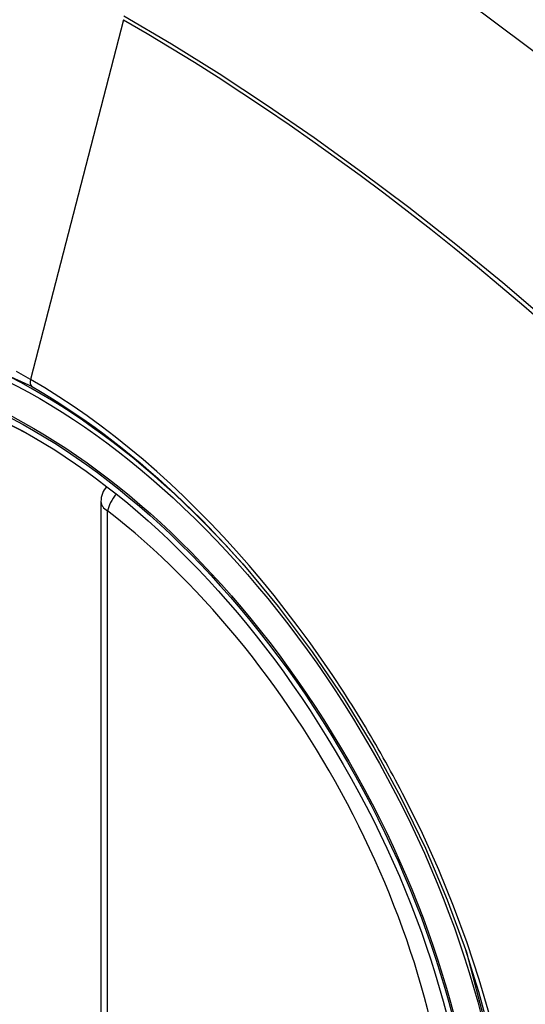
# Model space of a CAD drawing. Header units: inches. Extents: x 290.3 to 341.8, y 105.1 to 164.8.
# Tile 34 of 58: x 315.511 to 315.772, y 148.592 to 149.1. Entities that reach past the tile are written whole.
import ezdxf

# ---------------------------------------------------------------- set-up
doc = ezdxf.new("R2010")
doc.units = ezdxf.units.IN
doc.header["$MEASUREMENT"] = 0
doc.layers.add('Visible Edges(ANSI)', color=7, linetype='Continuous', lineweight=25)
doc.layers.add('Visible Tangent Edges(ANSI)', color=7, linetype='Continuous', lineweight=25)

msp = doc.modelspace()

# ---------------------------------------------------------------- linework, layer by layer
at = {"layer": 'Visible Edges(ANSI)'}
msp.add_line((315.5529427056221, 148.8516305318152), (315.5529427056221, 148.366333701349), dxfattribs=at)
at = {"layer": 'Visible Edges(ANSI)', "flags": 128}
msp.add_lwpolyline([(315.6261301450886, 148.8194275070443), (315.6444791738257, 148.7974109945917), (315.6619782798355, 148.7741131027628), (315.6784372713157, 148.7497840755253), (315.6936944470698, 148.7246881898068), (315.7077061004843, 148.6989239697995), (315.7203922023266, 148.6726451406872), (315.7316858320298, 148.6459802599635), (315.7415253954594, 148.6190406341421)], dxfattribs=at)
at = {"layer": 'Visible Edges(ANSI)'}
msp.add_arc((315.5647537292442, 148.8516305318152), 0.0118110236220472, 138.6130451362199, 180, dxfattribs=at)
for centre, major_axis, start_param, end_param in [((315.6259991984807, 148.1226618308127), (-0.6483489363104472, 1.125876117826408), 5.163459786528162, 5.835981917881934), ((315.5212555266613, 148.625614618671), (0.1571754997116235, -0.2729396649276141), 2.362013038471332, 7.062764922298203)]:
    msp.add_ellipse(centre, major_axis=major_axis, ratio=0.5780931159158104, start_param=start_param, end_param=end_param, dxfattribs=at)
msp.add_ellipse((315.5177756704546, 148.6236107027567), major_axis=(-0.1596313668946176, 0.2772043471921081), ratio=0.5780931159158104, dxfattribs=at)
at = {"layer": 'Visible Tangent Edges(ANSI)'}
for p, q in [((315.5645465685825, 149.1004764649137), (315.5166490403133, 148.9146699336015)), ((315.5564020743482, 148.3615243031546), (315.5564020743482, 148.8468211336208))]:
    msp.add_line(p, q, dxfattribs=at)
at = {"layer": 'Visible Tangent Edges(ANSI)', "flags": 128}
for points in [[(315.8548397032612, 148.8788778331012), (315.8315501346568, 148.9012106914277), (315.8080110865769, 148.9229534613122), (315.7842446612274, 148.9440736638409), (315.7602789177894, 148.9645460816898), (315.7361417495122, 148.98434505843), (315.7118619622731, 149.0034467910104), (315.6874685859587, 149.021828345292), (315.6629910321, 149.0394687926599), (315.6384586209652, 149.0563499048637), (315.6139044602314, 149.072451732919), (315.5893644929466, 149.0877558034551), (315.564834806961, 149.1022661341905)], [(315.5645465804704, 149.1004764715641), (315.5767703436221, 149.0933379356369), (315.5889964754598, 149.0859990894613), (315.6012248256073, 149.0784597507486), (315.6134551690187, 149.0707195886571), (315.6256872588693, 149.0627783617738), (315.6379176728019, 149.0546377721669), (315.6501404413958, 149.0463013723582), (315.6623519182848, 149.0377716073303), (315.6745483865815, 149.0290509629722), (315.6867262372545, 149.0201418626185), (315.6988817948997, 149.0110467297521), (315.7110113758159, 149.0017682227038), (315.7231114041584, 148.9923093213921), (315.7351782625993, 148.9826731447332), (315.7472083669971, 148.9728627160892), (315.7591981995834, 148.9628811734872), (315.7711441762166, 148.9527316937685), (315.7830429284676, 148.9424176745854)], [(315.3085785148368, 148.5854188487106), (315.2843613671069, 148.6545708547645), (315.2708414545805, 148.7222805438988), (315.2686322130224, 148.7855031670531), (315.2778411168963, 148.8410984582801), (315.2981016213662, 148.8867325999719), (315.3283568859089, 148.9201127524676), (315.3673085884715, 148.9397370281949), (315.41329664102, 148.9448534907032), (315.4639928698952, 148.9351885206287), (315.5171496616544, 148.9112150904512)], [(315.516649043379, 148.9146699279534), (315.5093406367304, 148.9187526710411)], [(315.6782713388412, 148.7532076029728), (315.6726050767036, 148.7618287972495), (315.6667986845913, 148.7703436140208), (315.6608600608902, 148.7787416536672), (315.6547970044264, 148.7870124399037), (315.6486173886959, 148.7951456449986), (315.6423290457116, 148.803130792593), (315.6359398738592, 148.8109575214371), (315.6294576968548, 148.8186153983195), (315.622889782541, 148.8260950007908), (315.6162362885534, 148.8333986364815), (315.6094995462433, 148.8405245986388), (315.6026833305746, 148.8474684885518), (315.595791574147, 148.8542260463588), (315.5888280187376, 148.8607928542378), (315.5817965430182, 148.867164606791), (315.5747009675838, 148.8733369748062), (315.5675451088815, 148.8793056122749), (315.560336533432, 148.88506265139), (315.5530915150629, 148.8905940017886), (315.5458197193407, 148.8958937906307), (315.5385303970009, 148.9009566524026), (315.5312326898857, 148.9057772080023), (315.5239358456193, 148.9103500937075), (315.516649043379, 148.9146699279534)], [(315.5171496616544, 148.9112150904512), (315.5218277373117, 148.9084700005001), (315.5265116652, 148.9056192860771), (315.5311989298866, 148.9026643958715), (315.5358870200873, 148.8996066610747), (315.5405735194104, 148.8964475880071), (315.5452559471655, 148.8931885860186), (315.5499317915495, 148.8898310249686), (315.5545985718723, 148.8863763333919), (315.5592538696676, 148.8828259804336), (315.5638951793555, 148.8791813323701), (315.5685188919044, 148.8754449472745), (315.5731196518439, 148.871622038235), (315.5776960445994, 148.8677139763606), (315.5822470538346, 148.863721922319), (315.5867715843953, 148.8596469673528), (315.5912686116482, 148.8554902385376), (315.5957371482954, 148.8512528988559), (315.6001760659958, 148.8469360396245), (315.6045843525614, 148.8425407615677), (315.608960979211, 148.8380682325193), (315.6133048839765, 148.8335195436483), (315.6176150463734, 148.8288958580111), (315.621890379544, 148.8241982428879), (315.6261301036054, 148.8194274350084)], [(315.7097985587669, 148.698600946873), (315.7085972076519, 148.7009292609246), (315.7073858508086, 148.7032534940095), (315.7061645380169, 148.7055735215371), (315.70493328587, 148.707889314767), (315.7036921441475, 148.7102008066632), (315.7024411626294, 148.7125079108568), (315.7011803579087, 148.7148105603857), (315.6999096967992, 148.7171086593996), (315.6986292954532, 148.719402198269), (315.6973391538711, 148.7216910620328), (315.6960392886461, 148.7239752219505), (315.6947297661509, 148.7262545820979), (315.6934105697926, 148.7285290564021), (315.6920817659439, 148.7307986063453), (315.6907433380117, 148.7330631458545), (315.6893953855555, 148.7353226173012), (315.6880379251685, 148.7375769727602), (315.6866709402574, 148.7398261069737), (315.6852944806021, 148.7420699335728), (315.6839086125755, 148.7443084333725), (315.6825133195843, 148.746541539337), (315.6811086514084, 148.7487691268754), (315.679694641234, 148.750991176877), (315.6782713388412, 148.7532076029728)], [(315.7536351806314, 148.5860745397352), (315.7481940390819, 148.6049276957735), (315.7419656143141, 148.6238508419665), (315.7349695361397, 148.6427752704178), (315.7272577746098, 148.6615758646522), (315.7188596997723, 148.6801976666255), (315.7097985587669, 148.698600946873)], [(315.7415179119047, 148.6190590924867), (315.7594370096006, 148.5504380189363)]]:
    msp.add_lwpolyline(points, dxfattribs=at)
at = {"layer": 'Visible Tangent Edges(ANSI)'}
for centre, major_axis, ratio, start_param, end_param in [((315.5202617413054, 148.6250423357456), (-0.1728458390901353, 0.3001516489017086), 0.5780931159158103, 5.049711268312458, 10.65825284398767), ((315.5199335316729, 148.9152322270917), (-0.0024558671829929, -0.0042646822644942), 0.578093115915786, 5.159178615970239, 6.139354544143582), ((315.5647537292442, 148.8516305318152), (-0.0118110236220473, -1e-16), 0.5758617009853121, 0, 0.7853981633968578), ((315.5647537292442, 148.8516305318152), (0.0072364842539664, 0.0093345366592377), 0.4718260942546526, 1.511653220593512, 2.426531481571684), ((315.5202115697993, 148.6250134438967), (0.1502990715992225, -0.2609985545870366), 0.5780931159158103, 5.670484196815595, 8.470550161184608)]:
    msp.add_ellipse(centre, major_axis=major_axis, ratio=ratio, start_param=start_param, end_param=end_param, dxfattribs=at)
for centre, major_axis, ratio in [((315.5208538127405, 148.6253832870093), (0.1707766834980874, -0.296558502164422), 0.5780931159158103), ((315.5178795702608, 148.6236705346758), (-0.1623805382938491, 0.2819783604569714), 0.5780931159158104), ((315.5177756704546, 148.6236107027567), (0.1617849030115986, -0.2809440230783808), 0.5780931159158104)]:
    msp.add_ellipse(centre, major_axis=major_axis, ratio=ratio, dxfattribs=at)

doc.saveas('drawing.dxf')
